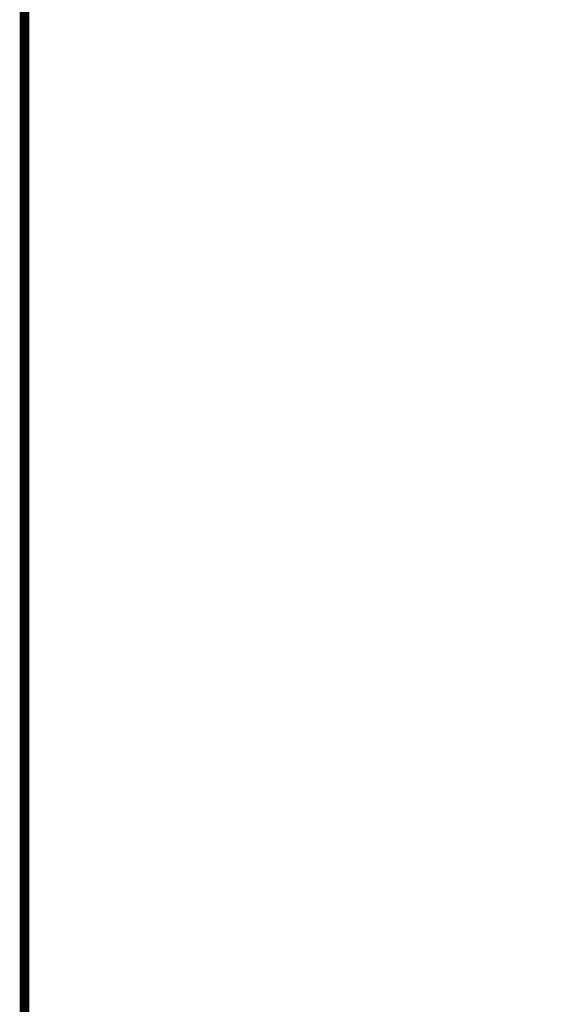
# Model space of a CAD drawing. Header units: inches. Extents: x 0.2 to 16.8, y 0.1 to 10.8.
# Tile 6 of 27: x 0.2 to 1.4, y 6.6 to 8.7. Entities that reach past the tile are written whole.
import ezdxf

# ---------------------------------------------------------------- set-up
doc = ezdxf.new("R2010")
doc.units = ezdxf.units.IN
doc.header["$LTSCALE"] = 0.935
doc.header["$MEASUREMENT"] = 0
doc.layers.get('0').update_dxf_attribs({"linetype": 'CONTINUOUS'})
doc.layers.add('DIMENSIONS', color=7, linetype='CONTINUOUS')
doc.styles.get("Standard").update_dxf_attribs({"font": 'txt', "width": 0.8})
doc.dimstyles.new('DIMSTYLE_1', dxfattribs={"dimtxt": 0.125, "dimasz": 0.18, "dimexe": 0.125, "dimexo": 0.0625, "dimgap": 0.0625, "dimtad": 0, "dimtih": 1, "dimtoh": 1, "dimzin": 4, "dimdsep": 46, "dimtxsty": 'STANDARD', "dimblk": '_FILLED', "dimblk1": '_FILLED', "dimblk2": '_FILLED', "dimcen": 0.09, "dimadec": 0, "dimazin": 0, "dimtp": 0.001, "dimtm": 0.001, "dimtfac": 1, "dimtofl": 0, "dimtmove": 0, "dimatfit": 3, "dimldrblk": '_FILLED', "dimfxl": 1, "dimtolj": 1, "dimtzin": 4, "dimarcsym": 0})

# ---------------------------------------------------------------- blocks, each defined once
blk = doc.blocks.new('_FILLED')
at = {"color": 0, "linetype": 'BYBLOCK'}
blk.add_solid([(0, 0), (-1, 0.174), (-1, -0.174)], dxfattribs=at)
blk = doc.blocks.new('*D5')
at = {"layer": 'DIMENSIONS', "color": 2, "linetype": 'CONTINUOUS'}
for p, q in [((1.9391, 9.0974), (1.8216, 9.0974)), ((1.9391, 8.6191), (1.9391, 9.0974)), ((2.6567, 8.6191), (1.8141, 8.6191)), ((2.8011, 8.4971), (1.8141, 8.4971)), ((1.9391, 8.4971), (1.9391, 8.1371))]:
    blk.add_line(p, q, dxfattribs=at)
at = {"layer": 'DIMENSIONS', "color": 2, "linetype": 'CONTINUOUS', "xscale": 0.18, "yscale": 0.18, "zscale": 0.18}
for p, rotation in [((1.9391, 8.6191), 270), ((1.9391, 8.4971), 90)]:
    blk.add_blockref('_FILLED', p, dxfattribs=dict(at, rotation=rotation))
at = {"layer": 'DIMENSIONS', "color": 2, "linetype": 'CONTINUOUS', "insert": (1.7591, 9.1599), "char_height": 0.125, "width": 0.925, "attachment_point": 3, "line_spacing_factor": 0.9}
blk.add_mtext('.12{\\Ftxt.shx;\\W1.000000;\\H0.125000; }[3.1]', dxfattribs=at)

msp = doc.modelspace()

# ---------------------------------------------------------------- linework, layer by layer
at = {"color": 7, "linetype": 'CONTINUOUS', "const_width": 0.02}
msp.add_lwpolyline([(0.25, 10.7586), (0.25, 0.2586)], dxfattribs=at)

# ---------------------------------------------------------------- dimensions: what is measured, and where the dimension line sits
at = {"layer": 'DIMENSIONS', "color": 2, "linetype": 'CONTINUOUS'}
dim = msp.add_linear_dim(base=(1.9391, 8.6191), p1=(2.8636, 8.4971), p2=(2.7192, 8.6191), angle=90, dimstyle='DIMSTYLE_1', dxfattribs=at)
dim.commit()
dim.dimension.update_dxf_attribs({"geometry": '*D5', "text_midpoint": (1.2966, 9.0974), "dimtype": 160})

doc.saveas('drawing.dxf')
